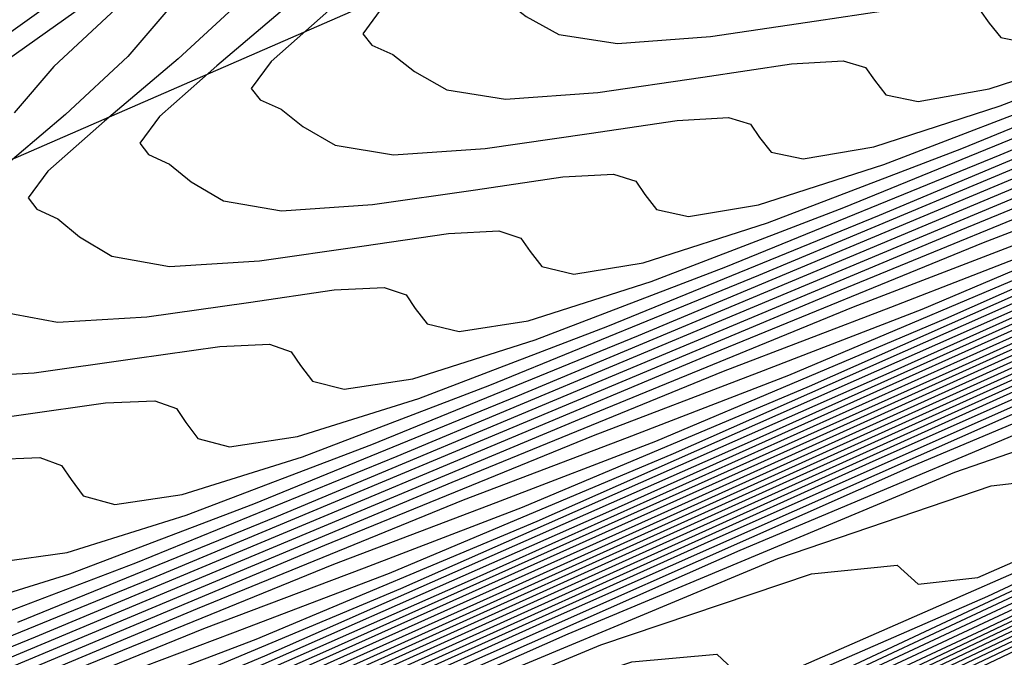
# Model space of a CAD drawing. Extents: x 3249832 to 3255657, y 13789405 to 13793316.
# Tile 227 of 256: x 3254675.1 to 3254679.24, y 13790571.04 to 13790573.72. Entities that reach past the tile are written whole.
import ezdxf

# ---------------------------------------------------------------- set-up
doc = ezdxf.new("R2010")
doc.units = 0
doc.header["$LTSCALE"] = 100
doc.header["$MEASUREMENT"] = 0
for name, color, linetype in [('GRATIO_CON', 10, 'CONTINUOUS'), ('GRATIO_ICON', 7, 'CONTINUOUS'), ('TARGETS_EAST', 7, 'CONTINUOUS')]:
    doc.layers.add(name, color=color, linetype=linetype)

# ---------------------------------------------------------------- blocks, each defined once
blk = doc.blocks.new('Gratio_032316_contours')
at = {"layer": 'GRATIO_CON', "color": 1, "linetype": 'Continuous', "flags": 128}
for points in [[(3254652.7524, 13790559.9713), (3254653.3621, 13790560.2183), (3254654.1517, 13790560.5478), (3254654.9743, 13790560.8852), (3254655.6459, 13790561.1413), (3254656.0682, 13790561.2693), (3254656.4861, 13790561.3919), (3254657.2303, 13790561.6742), (3254658.5385, 13790562.2355), (3254660.2767, 13790563.0099), (3254662.2178, 13790563.8855), (3254664.1399, 13790564.7505), (3254665.8406, 13790565.4925), (3254667.1225, 13790565.999), (3254667.8543, 13790566.1976), (3254668.1676, 13790566.1757), (3254668.2603, 13790566.061), (3254668.48, 13790566.0462), (3254669.7748, 13790566.5848), (3254673.243, 13790568.1953), (3254679.542, 13790571.1854), (3254687.5668, 13790575.0197), (3254695.7715, 13790578.9516)], [(3254652.8106, 13790560.0679), (3254653.2489, 13790560.2205), (3254653.8692, 13790560.4719), (3254654.6727, 13790560.8072), (3254655.5096, 13790561.1508), (3254656.1927, 13790561.4121), (3254656.6218, 13790561.5435), (3254657.0464, 13790561.6696), (3254657.8031, 13790561.9582), (3254659.134, 13790562.5299), (3254660.9026, 13790563.3181), (3254662.8778, 13790564.2092), (3254664.8335, 13790565.0895), (3254666.5636, 13790565.8452), (3254667.8671, 13790566.3627), (3254668.6099, 13790566.5684), (3254668.9266, 13790566.5507), (3254669.0189, 13790566.4385), (3254669.2412, 13790566.4269), (3254670.5581, 13790566.9773), (3254674.087, 13790568.6176), (3254680.4868, 13790571.6565), (3254688.5842, 13790575.5255), (3254696.7473, 13790579.4371)], [(3254665.5271, 13790565.4284), (3254667.2867, 13790566.198), (3254668.6116, 13790566.7263), (3254669.3655, 13790566.9392), (3254669.6856, 13790566.9257), (3254669.7776, 13790566.8159), (3254670.0025, 13790566.8075), (3254671.3415, 13790567.3699), (3254674.9309, 13790569.04), (3254681.4316, 13790572.1275), (3254689.6015, 13790576.0313), (3254697.7231, 13790579.9226)], [(3254664.8575, 13790565.1802), (3254666.9142, 13790566.1063), (3254668.7328, 13790566.9034), (3254670.1008, 13790567.4536), (3254670.8768, 13790567.6808), (3254671.2035, 13790567.6758), (3254671.295, 13790567.5708), (3254671.525, 13790567.5688), (3254672.9081, 13790568.1549), (3254676.6188, 13790569.8848), (3254683.3212, 13790573.0696), (3254691.6363, 13790577.0429), (3254699.6748, 13790580.8937)], [(3254665.5174, 13790565.5038), (3254667.6078, 13790566.4453), (3254669.4558, 13790567.2561), (3254670.8453, 13790567.8172), (3254671.6324, 13790568.0516), (3254671.9625, 13790568.0508), (3254672.0537, 13790567.9482), (3254672.2863, 13790567.9495), (3254673.6914, 13790568.5475), (3254677.4628, 13790570.3072), (3254684.2659, 13790573.5407), (3254692.6536, 13790577.5487), (3254700.6506, 13790581.3793)], [(3254666.1773, 13790565.8275), (3254668.3014, 13790566.7842), (3254670.1789, 13790567.6088), (3254671.5899, 13790568.1809), (3254672.388, 13790568.4225), (3254672.7215, 13790568.4258), (3254672.8123, 13790568.3257), (3254673.0475, 13790568.3301), (3254674.4748, 13790568.94), (3254678.3068, 13790570.7296), (3254685.2107, 13790574.0117), (3254693.671, 13790578.0546)], [(3254664.6577, 13790565.1677), (3254666.8372, 13790566.1512), (3254668.9949, 13790567.1232), (3254670.9019, 13790567.9615), (3254672.3344, 13790568.5445), (3254673.1436, 13790568.7933), (3254673.4805, 13790568.8008), (3254673.571, 13790568.7031), (3254673.8088, 13790568.7107), (3254675.2581, 13790569.3325), (3254679.1507, 13790571.152), (3254686.1555, 13790574.4828), (3254694.6884, 13790578.5604)], [(3254665.9094, 13790565.7842), (3254668.157, 13790566.7985), (3254670.3821, 13790567.8011), (3254672.3481, 13790568.667), (3254673.8236, 13790569.2718), (3254674.6549, 13790569.5349), (3254674.9985, 13790569.5508), (3254675.0884, 13790569.458), (3254675.3313, 13790569.472), (3254676.8247, 13790570.1176), (3254680.8387, 13790571.9967), (3254688.0451, 13790575.4249), (3254696.7231, 13790579.572)], [(3254664.4932, 13790565.1797), (3254666.5353, 13790566.0925), (3254668.8169, 13790567.1222), (3254671.0757, 13790568.14), (3254673.0711, 13790569.0197), (3254674.5681, 13790569.6354), (3254675.4105, 13790569.9057), (3254675.7574, 13790569.9258), (3254675.8471, 13790569.8354), (3254676.0926, 13790569.8527), (3254677.608, 13790570.5102), (3254681.6826, 13790572.4191), (3254688.9898, 13790575.8959), (3254697.7405, 13790580.0778)], [(3254665.0887, 13790565.4742), (3254667.1611, 13790566.4007), (3254669.4768, 13790567.4458), (3254671.7692, 13790568.479), (3254673.7942, 13790569.3724), (3254675.3127, 13790569.9991), (3254676.1661, 13790570.2765), (3254676.5164, 13790570.3009), (3254676.6057, 13790570.2129), (3254676.8538, 13790570.2333), (3254678.3914, 13790570.9027), (3254682.5266, 13790572.8415), (3254689.9346, 13790576.367), (3254698.7579, 13790580.5836)], [(3254665.6841, 13790565.7686), (3254667.787, 13790566.709), (3254670.1367, 13790567.7695), (3254672.4628, 13790568.8179), (3254674.5172, 13790569.7251), (3254676.0572, 13790570.3627), (3254676.9217, 13790570.6473), (3254677.2754, 13790570.6759), (3254677.3644, 13790570.5903), (3254677.6151, 13790570.614), (3254679.1747, 13790571.2952), (3254683.3706, 13790573.2639), (3254690.8794, 13790576.838), (3254699.7752, 13790581.0894)], [(3254665.2498, 13790565.649), (3254666.8751, 13790566.3574), (3254669.0387, 13790567.3255), (3254671.4565, 13790568.4168), (3254673.85, 13790569.4958), (3254675.9633, 13790570.4306), (3254677.5464, 13790571.09), (3254678.433, 13790571.389), (3254678.7934, 13790571.4259), (3254678.8818, 13790571.3452), (3254679.133, 13790571.373), (3254680.704, 13790572.0624), (3254684.9324, 13790574.0481), (3254692.4887, 13790577.6457), (3254701.3754, 13790581.893)], [(3254665.8226, 13790565.9329), (3254667.4706, 13790566.6519), (3254669.6646, 13790567.6338), (3254672.1164, 13790568.7405), (3254674.5435, 13790569.8348), (3254676.6864, 13790570.7833), (3254678.2909, 13790571.4537), (3254679.1886, 13790571.7598), (3254679.5524, 13790571.8009), (3254679.6404, 13790571.7226), (3254679.8863, 13790571.7498), (3254681.4239, 13790572.4246), (3254685.5623, 13790574.3682), (3254692.9579, 13790577.8894)], [(3254665.4511, 13790565.8359), (3254666.3954, 13790566.2168), (3254668.066, 13790566.9463), (3254670.2904, 13790567.942), (3254672.7763, 13790569.0641), (3254675.2371, 13790570.1737), (3254677.4094, 13790571.136), (3254679.0355, 13790571.8173), (3254679.9442, 13790572.1306), (3254680.3113, 13790572.1759), (3254680.3991, 13790572.1001), (3254680.6396, 13790572.1267), (3254682.1438, 13790572.7868), (3254686.1924, 13790574.6882), (3254693.4274, 13790578.1329)], [(3254666.0114, 13790566.1137), (3254666.9682, 13790566.5007), (3254668.6615, 13790567.2407), (3254670.9163, 13790568.2503), (3254673.4362, 13790569.3878), (3254675.9307, 13790570.5127), (3254678.1325, 13790571.4887), (3254679.78, 13790572.1809), (3254680.6999, 13790572.5014), (3254681.0703, 13790572.5509), (3254681.1578, 13790572.4775), (3254681.393, 13790572.5035), (3254682.8638, 13790573.149), (3254686.8224, 13790575.0082), (3254693.8968, 13790578.3764)], [(3254666.0345, 13790566.2856), (3254666.5871, 13790566.479), (3254667.132, 13790566.6692), (3254668.1139, 13790567.0685), (3254669.8524, 13790567.8296), (3254672.168, 13790568.8668), (3254674.756, 13790570.0351), (3254677.3179, 13790571.1905), (3254679.5786, 13790572.1942), (3254681.2692, 13790572.9082), (3254682.2111, 13790573.243), (3254682.5883, 13790573.301), (3254682.6752, 13790573.2324), (3254682.8996, 13790573.2572), (3254684.3036, 13790573.8734), (3254688.0825, 13790575.6481), (3254694.8356, 13790578.8633)], [(3254665.6802, 13790566.197), (3254666.5812, 13790566.5564), (3254667.1407, 13790566.7532), (3254667.6923, 13790566.947), (3254668.6867, 13790567.3524), (3254670.4479, 13790568.124), (3254672.7938, 13790569.1751), (3254675.4159, 13790570.3588), (3254678.0114, 13790571.5295), (3254680.3016, 13790572.5469), (3254682.0137, 13790573.2719), (3254682.9667, 13790573.6139), (3254683.3473, 13790573.676), (3254683.4338, 13790573.6098), (3254683.653, 13790573.6341), (3254685.0236, 13790574.2356), (3254688.7126, 13790575.9681), (3254695.3051, 13790579.1068)], [(3254666.2155, 13790566.4626), (3254667.128, 13790566.8271), (3254667.6943, 13790567.0274), (3254668.2526, 13790567.2247), (3254669.2595, 13790567.6363), (3254671.0434, 13790568.4184), (3254673.4197, 13790569.4833), (3254676.0758, 13790570.6824), (3254678.705, 13790571.8684), (3254681.0247, 13790572.8996), (3254682.7583, 13790573.6355), (3254683.7224, 13790573.9847), (3254684.1063, 13790574.051), (3254684.1925, 13790573.9873), (3254684.4063, 13790574.0109), (3254685.7435, 13790574.5978), (3254689.3426, 13790576.2881), (3254695.7745, 13790579.3503)], [(3254665.6132, 13790566.2551), (3254666.7507, 13790566.7282), (3254667.6747, 13790567.0979), (3254668.2479, 13790567.3016), (3254668.8129, 13790567.5025), (3254669.8324, 13790567.9203), (3254671.6388, 13790568.7129), (3254674.0456, 13790569.7916), (3254676.7357, 13790571.0061), (3254679.3986, 13790572.2074), (3254681.7478, 13790573.2523), (3254683.5029, 13790573.9992), (3254684.478, 13790574.3555), (3254684.8652, 13790574.426), (3254684.9512, 13790574.3647), (3254685.1597, 13790574.3878), (3254686.4635, 13790574.9599), (3254689.9727, 13790576.6081), (3254696.2439, 13790579.5938)], [(3254665.5335, 13790566.305), (3254666.6551, 13790566.774), (3254667.8213, 13790567.2594), (3254668.7683, 13790567.6394), (3254669.3552, 13790567.85), (3254669.9336, 13790568.058), (3254670.978, 13790568.4881), (3254672.8298, 13790569.3017), (3254675.2973, 13790570.4081), (3254678.0555, 13790571.6534), (3254680.7857, 13790572.8853), (3254683.1939, 13790573.9578), (3254684.992, 13790574.7264), (3254685.9892, 13790575.0971), (3254686.3832, 13790575.176), (3254686.4686, 13790575.1196), (3254686.6663, 13790575.1415), (3254687.9034, 13790575.6843), (3254691.2328, 13790577.248), (3254697.1828, 13790580.0808)], [(3254666.0406, 13790566.5586), (3254667.1761, 13790567.0334), (3254668.3566, 13790567.5249), (3254669.315, 13790567.9101), (3254669.9088, 13790568.1242), (3254670.4939, 13790568.3357), (3254671.5508, 13790568.772), (3254673.4253, 13790569.5961), (3254675.9231, 13790570.7164), (3254678.7154, 13790571.9771), (3254681.4793, 13790573.2242), (3254683.9169, 13790574.3105), (3254685.7365, 13790575.0901), (3254686.7449, 13790575.4679), (3254687.1422, 13790575.551), (3254687.2272, 13790575.497), (3254687.4197, 13790575.5183), (3254688.6233, 13790576.0465), (3254691.8629, 13790577.568), (3254697.6522, 13790580.3243)], [(3254665.661, 13790566.4507), (3254666.5477, 13790566.8122), (3254667.6971, 13790567.2928), (3254668.8919, 13790567.7905), (3254669.8618, 13790568.1809), (3254670.4624, 13790568.3983), (3254671.0542, 13790568.6135), (3254672.1236, 13790569.0559), (3254674.0207, 13790569.8906), (3254676.549, 13790571.0247), (3254679.3753, 13790572.3008), (3254682.1729, 13790573.5632), (3254684.64, 13790574.6632), (3254686.4811, 13790575.4537), (3254687.5005, 13790575.8387), (3254687.9012, 13790575.9261), (3254687.9859, 13790575.8745), (3254688.173, 13790575.8952), (3254689.3432, 13790576.4087), (3254692.4929, 13790577.888), (3254698.1216, 13790580.5678)], [(3254666.1575, 13790566.6999), (3254667.0549, 13790567.0658), (3254668.218, 13790567.5522), (3254669.4272, 13790568.0561), (3254670.4086, 13790568.4516), (3254671.0161, 13790568.6725), (3254671.6145, 13790568.8913), (3254672.6965, 13790569.3398), (3254674.6162, 13790570.185), (3254677.1748, 13790571.3329), (3254680.0352, 13790572.6244), (3254682.8665, 13790573.9021), (3254685.363, 13790575.0159), (3254687.2257, 13790575.8174), (3254688.2561, 13790576.2096), (3254688.6602, 13790576.3011), (3254688.7446, 13790576.2519), (3254688.9264, 13790576.272), (3254690.0632, 13790576.7709), (3254693.123, 13790578.2079)], [(3254666.0901, 13790566.8438), (3254666.5079, 13790566.9591), (3254667.1505, 13790567.1984), (3254668.0692, 13790567.573), (3254669.26, 13790568.0711), (3254670.4978, 13790568.5873), (3254671.5021, 13790568.9931), (3254672.1233, 13790569.2209), (3254672.7351, 13790569.4468), (3254673.8421, 13790569.9076), (3254675.8071, 13790570.7739), (3254678.4266, 13790571.9494), (3254681.355, 13790573.2717), (3254684.2536, 13790574.58), (3254686.8091, 13790575.7213), (3254688.7148, 13790576.5447), (3254689.7674, 13790576.9512), (3254690.1781, 13790577.0511), (3254690.2619, 13790577.0068), (3254690.433, 13790577.0257), (3254691.5031, 13790577.4953), (3254694.3831, 13790578.8479)], [(3254666.203, 13790567.1381), (3254666.3282, 13790567.0781), (3254666.5749, 13790567.0877), (3254666.9971, 13790567.2052), (3254667.647, 13790567.4476), (3254668.5763, 13790567.8266), (3254669.781, 13790568.3305), (3254671.0331, 13790568.8529), (3254672.0489, 13790569.2639), (3254672.6769, 13790569.4951), (3254673.2954, 13790569.7245), (3254674.4149, 13790570.1915), (3254676.4026, 13790571.0683), (3254679.0524, 13790572.2577), (3254682.0149, 13790573.5954), (3254684.9472, 13790574.919), (3254687.5322, 13790576.0741), (3254689.4593, 13790576.9083), (3254690.523, 13790577.322), (3254690.9371, 13790577.4261), (3254691.0206, 13790577.3842), (3254691.1864, 13790577.4026), (3254692.223, 13790577.8575), (3254695.0131, 13790579.1679)], [(3254674.9877, 13790570.4754), (3254676.9981, 13790571.3627), (3254679.6783, 13790572.566), (3254682.6748, 13790573.9191), (3254685.6408, 13790575.2579), (3254688.2552, 13790576.4268), (3254690.2039, 13790577.2719), (3254691.2786, 13790577.6928), (3254691.6961, 13790577.8011), (3254691.7793, 13790577.7617), (3254691.9397, 13790577.7794), (3254692.9429, 13790578.2197)], [(3254674.4161, 13790570.28), (3254675.5606, 13790570.7593), (3254677.5936, 13790571.6571), (3254680.3041, 13790572.8742), (3254683.3347, 13790574.2427), (3254686.3344, 13790575.5969), (3254688.9783, 13790576.7795), (3254690.9485, 13790577.6356), (3254692.0342, 13790578.0636), (3254692.4551, 13790578.1761), (3254692.538, 13790578.1391), (3254692.693, 13790578.1563)], [(3254674.8914, 13790570.5919), (3254675.5367, 13790570.8355), (3254676.7062, 13790571.3272), (3254678.7845, 13790572.246), (3254681.5558, 13790573.4908), (3254684.6545, 13790574.8901), (3254687.7215, 13790576.2748), (3254690.4244, 13790577.4849), (3254692.4376, 13790578.3629), (3254693.5455, 13790578.8053)], [(3254674.7827, 13790570.6176), (3254675.4451, 13790570.8661), (3254676.097, 13790571.1133), (3254677.279, 13790571.6111), (3254679.38, 13790572.5404), (3254682.1817, 13790573.799), (3254685.3144, 13790575.2137), (3254688.4151, 13790576.6137), (3254691.1475, 13790577.8377), (3254693.1821, 13790578.7265)], [(3254674.2448, 13790570.4464), (3254675.3295, 13790570.8884), (3254675.9987, 13790571.1403), (3254676.6573, 13790571.3911), (3254677.8519, 13790571.895), (3254679.9754, 13790572.8348), (3254682.8076, 13790574.1073), (3254685.9743, 13790575.5374), (3254689.1087, 13790576.9527), (3254691.8705, 13790578.1904), (3254693.9267, 13790579.0902)], [(3254674.7801, 13790570.712), (3254675.8762, 13790571.1591), (3254676.5523, 13790571.4145), (3254677.2176, 13790571.6688), (3254678.4247, 13790572.1789), (3254680.5709, 13790573.1293), (3254683.4334, 13790574.4155), (3254686.6342, 13790575.861), (3254689.8022, 13790577.2916), (3254692.5936, 13790578.5431), (3254694.6713, 13790579.4538)], [(3254674.4697, 13790570.6653), (3254675.8507, 13790571.2432), (3254676.9698, 13790571.7007), (3254677.6596, 13790571.9629), (3254678.3382, 13790572.2243), (3254679.5703, 13790572.7467), (3254681.7618, 13790573.7181), (3254684.6851, 13790575.0321), (3254687.954, 13790576.5084), (3254691.1894, 13790577.9695), (3254694.0397, 13790579.2485)], [(3254674.9907, 13790570.9247), (3254676.386, 13790571.5088), (3254677.5165, 13790571.9714), (3254678.2132, 13790572.2371), (3254678.8986, 13790572.5021), (3254680.1431, 13790573.0306), (3254682.3573, 13790574.0126), (3254685.311, 13790575.3403), (3254688.614, 13790576.832), (3254691.883, 13790578.3085), (3254694.7627, 13790579.6012)], [(3254674.1548, 13790570.6163), (3254675.5117, 13790571.1842), (3254676.9213, 13790571.7744), (3254678.0633, 13790572.2422), (3254678.7668, 13790572.5113), (3254679.4589, 13790572.7798), (3254680.716, 13790573.3145), (3254682.9528, 13790574.307), (3254685.9368, 13790575.6486), (3254689.2739, 13790577.1557), (3254692.5765, 13790578.6474), (3254695.4858, 13790579.954)], [(3254674.662, 13790570.87), (3254676.0327, 13790571.4436), (3254677.4566, 13790572.04), (3254678.6101, 13790572.5129), (3254679.3204, 13790572.7855), (3254680.0192, 13790573.0576), (3254681.2888, 13790573.5984), (3254683.5483, 13790574.6014), (3254686.5627, 13790575.9568), (3254689.9338, 13790577.4794), (3254693.2701, 13790578.9864)], [(3254674.5977, 13790570.9365), (3254675.6763, 13790571.3772), (3254677.0746, 13790571.9624), (3254678.5272, 13790572.5711), (3254679.7036, 13790573.0544), (3254680.4277, 13790573.3339), (3254681.1398, 13790573.6131), (3254682.4344, 13790574.1663), (3254684.7392, 13790575.1903), (3254687.8144, 13790576.5734), (3254691.2536, 13790578.1267), (3254694.6573, 13790579.6642)], [(3254675.0942, 13790571.1857), (3254676.1834, 13790571.6308), (3254677.5956, 13790572.2219), (3254679.0625, 13790572.8367), (3254680.2504, 13790573.3252), (3254680.9813, 13790573.6081), (3254681.7001, 13790573.8909), (3254683.0072, 13790574.4502), (3254685.3347, 13790575.4847), (3254688.4403, 13790576.8816), (3254691.9135, 13790578.4503), (3254695.3508, 13790580.0032)], [(3254674.8241, 13790571.143), (3254675.5907, 13790571.4349), (3254676.6905, 13790571.8844), (3254678.1166, 13790572.4813), (3254679.5977, 13790573.1023), (3254680.7971, 13790573.5959), (3254681.5349, 13790573.8823), (3254682.2604, 13790574.1686), (3254683.5801, 13790574.7341), (3254685.9301, 13790575.7791), (3254689.0661, 13790577.1899), (3254692.5734, 13790578.774), (3254696.0444, 13790580.3421)], [(3254674.8166, 13790571.2343), (3254675.3133, 13790571.3891), (3254676.0872, 13790571.6841), (3254677.1977, 13790572.138), (3254678.6375, 13790572.7407), (3254680.133, 13790573.3679), (3254681.3439, 13790573.8667), (3254682.0886, 13790574.1564), (3254682.8207, 13790574.4464), (3254684.1529, 13790575.018), (3254686.5256, 13790576.0735), (3254689.692, 13790577.4982), (3254693.2333, 13790579.0977)], [(3254691.881, 13790583.858), (3254688.8332, 13790582.1574), (3254685.2483, 13790580.1608), (3254682.2105, 13790578.4511), (3254680.5327, 13790577.4656), (3254679.9416, 13790577.0591), (3254679.8926, 13790576.9411), (3254679.8956, 13790576.8493), (3254679.6793, 13790576.6354), (3254679.0269, 13790576.1797), (3254677.8305, 13790575.4224), (3254676.4168, 13790574.5428), (3254675.2213, 13790573.7802), (3254674.5618, 13790573.3097)], [(3254674.9825, 13790571.8706), (3254675.1875, 13790571.8777), (3254675.2786, 13790571.845), (3254675.3181, 13790571.7855), (3254675.3693, 13790571.7176), (3254675.5018, 13790571.6813), (3254675.7862, 13790571.7222), (3254676.2917, 13790571.8813), (3254677.0802, 13790572.1826), (3254678.212, 13790572.6452), (3254679.6795, 13790573.2596), (3254681.2036, 13790573.8991), (3254682.4374, 13790574.4082), (3254683.1958, 13790574.7048), (3254683.9414, 13790575.0019), (3254685.2985, 13790575.5858), (3254687.7165, 13790576.6624), (3254690.9437, 13790578.1147), (3254694.5531, 13790579.745)], [(3254692.5351, 13790584.1816), (3254689.4583, 13790582.4657), (3254685.8392, 13790580.4507), (3254682.7724, 13790578.7255), (3254681.078, 13790577.7318), (3254680.4804, 13790577.3231), (3254680.4298, 13790577.2057), (3254680.4319, 13790577.1148), (3254680.2127, 13790576.9006), (3254679.5535, 13790576.4418), (3254678.3455, 13790575.6781), (3254676.9183, 13790574.7907), (3254675.7111, 13790574.0216), (3254675.0448, 13790573.548)], [(3254674.689, 13790571.9992), (3254675.1085, 13790572.0575), (3254675.4635, 13790572.1084), (3254675.6701, 13790572.1162), (3254675.7617, 13790572.0842), (3254675.8009, 13790572.0255), (3254675.8518, 13790571.9586), (3254675.9846, 13790571.9236), (3254676.271, 13790571.9661), (3254676.7809, 13790572.1274), (3254677.5766, 13790572.4318), (3254678.7191, 13790572.8988), (3254680.2005, 13790573.519), (3254681.7389, 13790574.1647), (3254682.9842, 13790574.6789), (3254683.7494, 13790574.979), (3254684.5017, 13790575.2796), (3254685.8713, 13790575.8697), (3254688.312, 13790576.9568), (3254691.5696, 13790578.4229), (3254695.213, 13790580.0687)], [(3254690.0833, 13790582.774), (3254686.4302, 13790580.7406), (3254683.3342, 13790578.9999), (3254681.6233, 13790577.998), (3254681.0191, 13790577.587), (3254680.9671, 13790577.4703), (3254680.9681, 13790577.3803), (3254680.746, 13790577.1657), (3254680.0801, 13790576.704), (3254678.8605, 13790575.9337), (3254677.4197, 13790575.0386), (3254676.201, 13790574.263), (3254675.5279, 13790573.7862), (3254675.2456, 13790573.5246), (3254675.0793, 13790573.329)], [(3254674.7894, 13790572.2133), (3254675.1632, 13790572.235), (3254675.5864, 13790572.2944), (3254675.9445, 13790572.3462), (3254676.1528, 13790572.3547), (3254676.2448, 13790572.3235), (3254676.2837, 13790572.2656), (3254676.3342, 13790572.1996), (3254676.4674, 13790572.1658), (3254676.7558, 13790572.21), (3254677.27, 13790572.3736), (3254678.0731, 13790572.681), (3254679.2262, 13790573.1524), (3254680.7214, 13790573.7784), (3254682.2742, 13790574.4303), (3254683.5309, 13790574.9497), (3254684.3031, 13790575.2532), (3254685.062, 13790575.5574), (3254686.4442, 13790576.1536), (3254688.9075, 13790577.2512), (3254692.1954, 13790578.7312), (3254695.8729, 13790580.3923)], [(3254690.7083, 13790583.0823), (3254687.0212, 13790581.0305), (3254683.8961, 13790579.2743), (3254682.1685, 13790578.2643), (3254681.5578, 13790577.8509), (3254681.5043, 13790577.7349), (3254681.5044, 13790577.6459), (3254681.2794, 13790577.4309), (3254680.6067, 13790576.9661), (3254679.3755, 13790576.1894), (3254677.9211, 13790575.2865), (3254676.6908, 13790574.5045), (3254676.011, 13790574.0245), (3254675.7254, 13790573.7618), (3254675.557, 13790573.5656), (3254675.2942, 13790573.3215), (3254674.9868, 13790573.0608)], [(3254675.0202, 13790572.4928), (3254675.2606, 13790572.4479), (3254675.6373, 13790572.4709), (3254676.0642, 13790572.5313), (3254676.4255, 13790572.5839), (3254676.6354, 13790572.5933), (3254676.7278, 13790572.5628), (3254676.7664, 13790572.5057), (3254676.8167, 13790572.4406), (3254676.9503, 13790572.4081), (3254677.2406, 13790572.4539), (3254677.7592, 13790572.6197), (3254678.5696, 13790572.9302), (3254679.7334, 13790573.4061), (3254681.2424, 13790574.0378), (3254682.8095, 13790574.6959), (3254684.0777, 13790575.2204), (3254684.8567, 13790575.5274), (3254685.6223, 13790575.8351), (3254687.017, 13790576.4375), (3254689.503, 13790577.5457), (3254692.8213, 13790579.0395)], [(3254676.2444, 13790573.7916), (3254675.9311, 13790573.5267), (3254675.69, 13790573.3139), (3254675.6071, 13790573.2017), (3254675.6442, 13790573.154), (3254675.7322, 13790573.1133), (3254675.8239, 13790573.0392), (3254675.9599, 13790572.9591), (3254676.203, 13790572.917), (3254676.5857, 13790572.9425), (3254677.0199, 13790573.0051), (3254677.3875, 13790573.0595), (3254677.6007, 13790573.0703), (3254677.694, 13790573.0413), (3254677.732, 13790572.9858), (3254677.7815, 13790572.9227), (3254677.9159, 13790572.8927), (3254678.2103, 13790572.9418), (3254678.7376, 13790573.1119), (3254679.5626, 13790573.4286)], [(3254676.4033, 13790573.7596), (3254676.16, 13790573.5449), (3254676.0763, 13790573.4318), (3254676.1136, 13790573.384), (3254676.2019, 13790573.344), (3254676.2935, 13790573.271), (3254676.4298, 13790573.1922), (3254676.6742, 13790573.1516), (3254677.0598, 13790573.1783), (3254677.4978, 13790573.2419), (3254677.8685, 13790573.2973), (3254678.0834, 13790573.3089), (3254678.177, 13790573.2806), (3254678.2148, 13790573.2258), (3254678.264, 13790573.1637), (3254678.3987, 13790573.135), (3254678.6951, 13790573.1857), (3254679.2268, 13790573.358), (3254680.0591, 13790573.6778)], [(3254679.9268, 13790576.2781), (3254678.6501, 13790575.4702), (3254677.9433, 13790574.9774), (3254677.6448, 13790574.7108), (3254677.4681, 13790574.5122), (3254677.1945, 13790574.2618), (3254676.8754, 13790573.9926), (3254676.6299, 13790573.776), (3254676.5455, 13790573.6619), (3254676.5829, 13790573.614), (3254676.6716, 13790573.5746), (3254676.7632, 13790573.5028), (3254676.8996, 13790573.4254), (3254677.1454, 13790573.3862), (3254677.534, 13790573.4141), (3254677.9756, 13790573.4788), (3254678.3495, 13790573.535), (3254678.566, 13790573.5474), (3254678.6601, 13790573.5198), (3254678.6976, 13790573.4659), (3254678.7464, 13790573.4047), (3254678.8816, 13790573.3772), (3254679.1799, 13790573.4296), (3254679.716, 13790573.6041)], [(3254680.4282, 13790576.526), (3254679.1399, 13790575.7117), (3254678.4264, 13790575.2157), (3254678.1246, 13790574.9481), (3254677.9459, 13790574.7489), (3254677.6696, 13790574.4968), (3254677.3476, 13790574.2255), (3254677.0999, 13790574.007), (3254677.0147, 13790573.892), (3254677.0523, 13790573.8441), (3254677.1412, 13790573.8053), (3254677.2328, 13790573.7346), (3254677.3695, 13790573.6586), (3254677.6166, 13790573.6208), (3254678.0082, 13790573.6499), (3254678.4535, 13790573.7157), (3254678.8305, 13790573.7728), (3254679.0487, 13790573.786), (3254679.1432, 13790573.7591), (3254679.1804, 13790573.7059), (3254679.2289, 13790573.6458), (3254679.3644, 13790573.6195)]]:
    blk.add_lwpolyline(points, dxfattribs=at)
at = {"layer": 'GRATIO_ICON', "color": 7, "linetype": 'Continuous', "flags": 128}
for points in [[(3254666.2206, 13790565.7674), (3254668.0097, 13790566.5507), (3254669.3562, 13790567.0899), (3254670.1211, 13790567.31), (3254670.4446, 13790567.3008), (3254670.5363, 13790567.1934), (3254670.7638, 13790567.1882), (3254672.1248, 13790567.7624), (3254675.7749, 13790569.4624), (3254682.3764, 13790572.5986), (3254690.6189, 13790576.5371), (3254698.699, 13790580.4082)], [(3254665.2836, 13790565.4759), (3254667.4971, 13790566.4748), (3254669.6885, 13790567.4621), (3254671.625, 13790568.3143), (3254673.079, 13790568.9082), (3254673.8992, 13790569.1641), (3254674.2395, 13790569.1758), (3254674.3297, 13790569.0806), (3254674.5701, 13790569.0914), (3254676.0414, 13790569.7251), (3254679.9947, 13790571.5743), (3254687.1003, 13790574.9538), (3254695.7057, 13790579.0662)], [(3254664.677, 13790565.3651), (3254666.2796, 13790566.063), (3254668.4128, 13790567.0173), (3254670.7966, 13790568.0931), (3254673.1564, 13790569.1569), (3254675.2403, 13790570.0779), (3254676.8018, 13790570.7264), (3254677.6774, 13790571.0182), (3254678.0344, 13790571.0509), (3254678.1231, 13790570.9678), (3254678.3764, 13790570.9946), (3254679.958, 13790571.6878), (3254684.2145, 13790573.6863), (3254691.8242, 13790577.3091), (3254700.7926, 13790581.5952)], [(3254666.0334, 13790566.2048), (3254666.5717, 13790566.3915), (3254667.5411, 13790566.7846), (3254669.257, 13790567.5352), (3254671.5421, 13790568.5586), (3254674.0961, 13790569.7115), (3254676.6243, 13790570.8516), (3254678.8555, 13790571.8414), (3254680.5246, 13790572.5446), (3254681.4555, 13790572.8722), (3254681.8293, 13790572.926), (3254681.9165, 13790572.855), (3254682.1463, 13790572.8804), (3254683.5837, 13790573.5112), (3254687.4525, 13790575.3281), (3254694.3662, 13790578.6198)], [(3254666.1341, 13790566.5145), (3254667.286, 13790566.9938), (3254668.2215, 13790567.3686), (3254668.8016, 13790567.5758), (3254669.3733, 13790567.7802), (3254670.4052, 13790568.2042), (3254672.2343, 13790569.0073), (3254674.6714, 13790570.0999), (3254677.3956, 13790571.3298), (3254680.0922, 13790572.5463), (3254682.4708, 13790573.605), (3254684.2474, 13790574.3628), (3254685.2336, 13790574.7263), (3254685.6242, 13790574.801), (3254685.7099, 13790574.7422), (3254685.913, 13790574.7646), (3254687.1834, 13790575.3221), (3254690.6028, 13790576.928), (3254696.7133, 13790579.8373)], [(3254666.0187, 13790566.713), (3254666.654, 13790566.9492), (3254667.562, 13790567.3194), (3254668.739, 13790567.8117), (3254669.9625, 13790568.3217), (3254670.9553, 13790568.7224), (3254671.5697, 13790568.9467), (3254672.1748, 13790569.169), (3254673.2693, 13790569.6237), (3254675.2117, 13790570.4794), (3254677.8007, 13790571.6412), (3254680.6951, 13790572.9481), (3254683.56, 13790574.2411), (3254686.0861, 13790575.3686), (3254687.9702, 13790576.181), (3254689.0117, 13790576.5804), (3254689.4191, 13790576.6761), (3254689.5033, 13790576.6294), (3254689.6797, 13790576.6489), (3254690.7831, 13790577.1331), (3254693.753, 13790578.5279)], [(3254674.9764, 13790570.5578), (3254676.1334, 13790571.0433), (3254678.189, 13790571.9516), (3254680.93, 13790573.1825), (3254683.9946, 13790574.5664), (3254687.0279, 13790575.9358), (3254689.7014, 13790577.1322), (3254691.693, 13790577.9992), (3254692.7899, 13790578.4344)], [(3254673.9488, 13790570.4059), (3254675.3154, 13790570.9776), (3254676.423, 13790571.4299), (3254677.1059, 13790571.6887), (3254677.7779, 13790571.9466), (3254678.9975, 13790572.4628), (3254681.1664, 13790573.4237), (3254684.0593, 13790574.7238), (3254687.2941, 13790576.1847), (3254690.4958, 13790577.6306), (3254693.3166, 13790578.8958)], [(3254674.1013, 13790570.6873), (3254675.1691, 13790571.1236), (3254676.5536, 13790571.703), (3254677.9919, 13790572.3056), (3254679.1568, 13790572.7837), (3254679.8741, 13790573.0597), (3254680.5795, 13790573.3353), (3254681.8616, 13790573.8823), (3254684.1437, 13790574.8958), (3254687.1886, 13790576.2651), (3254690.5937, 13790577.803), (3254693.9637, 13790579.3253)], [(3254675.019, 13790571.439), (3254675.3014, 13790571.4782), (3254675.8025, 13790571.6352), (3254676.5837, 13790571.9333), (3254677.7048, 13790572.3916), (3254679.1585, 13790573.0001), (3254680.6683, 13790573.6335), (3254681.8906, 13790574.1374), (3254682.6422, 13790574.4306), (3254683.381, 13790574.7241), (3254684.7257, 13790575.3019), (3254687.1211, 13790576.368), (3254690.3178, 13790577.8064), (3254693.8932, 13790579.4213)], [(3254676.0348, 13790573.8023), (3254675.7693, 13790573.5565), (3254675.459, 13790573.2937), (3254675.22, 13790573.0828), (3254675.1379, 13790572.9716), (3254675.1749, 13790572.9239), (3254675.2626, 13790572.8826), (3254675.3543, 13790572.8075), (3254675.49, 13790572.7259), (3254675.7318, 13790572.6825), (3254676.1115, 13790572.7067), (3254676.5421, 13790572.7682), (3254676.9065, 13790572.8217), (3254677.1181, 13790572.8318), (3254677.2109, 13790572.802), (3254677.2492, 13790572.7457), (3254677.2991, 13790572.6817), (3254677.4331, 13790572.6504), (3254677.7255, 13790572.6978), (3254678.2484, 13790572.8658), (3254679.0661, 13790573.1794), (3254680.2405, 13790573.6597)]]:
    blk.add_lwpolyline(points, dxfattribs=at)

msp = doc.modelspace()

# ---------------------------------------------------------------- linework, layer by layer
at = {"layer": 'TARGETS_EAST', "color": 1}
msp.add_line((3254692.5686, 13790580.7656), (3254597.6093, 13790539.3462), dxfattribs=at)

# ---------------------------------------------------------------- block references
at = {"layer": 'TARGETS_EAST'}
msp.add_blockref('Gratio_032316_contours', (0, 0), dxfattribs=at)

doc.saveas('drawing.dxf')
